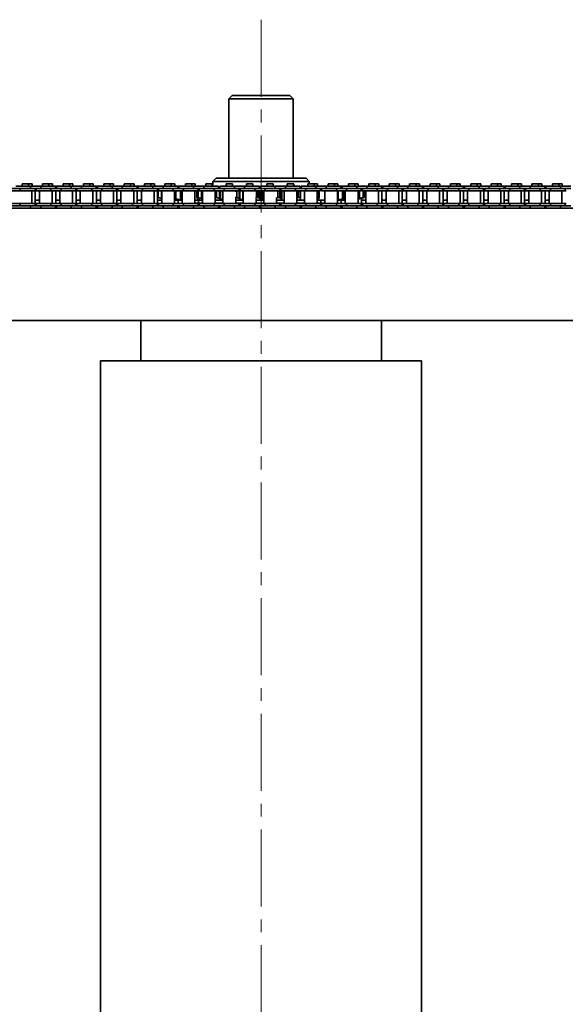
# Model space of a CAD drawing. Header units: millimetres. Extents: x -14862 to 14862, y -10512 to 10512.
# Tile 8 of 199: x -11194 to -10854, y -671 to -59. Entities that reach past the tile are written whole.
import ezdxf

# ---------------------------------------------------------------- set-up
doc = ezdxf.new("R2010")
doc.units = ezdxf.units.MM
doc.header["$LTSCALE"] = 4
doc.linetypes.add('点画线', pattern=[18, 12, -2, 2, -2])
doc.layers.add('中心线层', color=1, linetype='点画线', lineweight=18)
doc.layers.add('几何体', color=7, linetype='Continuous', lineweight=35)

msp = doc.modelspace()

# ---------------------------------------------------------------- linework, layer by layer
at = {"layer": '中心线层'}
msp.add_line((-11043.859, -58.603), (-11043.859, -2808.181), dxfattribs=at)
at = {"layer": '几何体'}
for p, q in [((-11061.859, -105.88), (-11063.86, -107.88)), ((-11063.86, -107.88), (-11063.86, -157.273)), ((-11050.346, -107.88), (-11063.86, -107.88)), ((-11061.859, -105.88), (-11049.698, -105.88)), ((-11023.859, -107.88), (-11050.346, -107.88)), ((-11049.698, -105.88), (-11025.86, -105.88)), ((-11023.859, -107.88), (-11025.86, -105.88)), ((-11023.859, -157.273), (-11023.859, -107.88)), ((-11071.859, -157.273), (-11073.86, -159.273)), ((-11073.86, -159.273), (-11073.86, -162.167)), ((-11013.859, -159.273), (-11073.86, -159.273)), ((-11071.859, -157.273), (-11015.859, -157.273)), ((-11013.859, -159.273), (-11015.859, -157.273)), ((-11013.859, -160.791), (-11013.859, -159.273)), ((-11193.821, -163.667), (-11200.17, -163.667)), ((-11193.821, -165.167), (-11200.17, -165.167)), ((-11187.469, -162.167), (-11196.646, -162.167)), ((-11193.821, -163.667), (-11193.821, -165.167)), ((-11187.469, -163.667), (-11193.821, -163.667)), ((-11187.469, -163.667), (-11193.821, -163.667)), ((-11184.645, -165.167), (-11193.821, -165.167)), ((-11192.625, -160.791), (-11192.625, -162.167)), ((-11190.645, -160.791), (-11192.625, -160.791)), ((-11188.665, -160.791), (-11190.645, -160.791)), ((-11188.665, -162.167), (-11188.665, -160.791)), ((-11186.493, -160.791), (-11188.665, -160.791)), ((-11187.469, -162.167), (-11187.469, -163.667)), ((-11181.12, -162.167), (-11187.469, -162.167)), ((-11181.12, -163.667), (-11187.469, -163.667)), ((-11186.67, -173.017), (-11186.67, -165.167)), ((-11186.493, -162.167), (-11186.493, -160.791)), ((-11184.645, -165.167), (-11184.645, -163.667)), ((-11183.945, -165.167), (-11184.645, -165.167)), ((-11184.498, -173.017), (-11184.498, -165.167)), ((-11183.945, -163.667), (-11183.945, -165.167)), ((-11174.77, -165.167), (-11183.945, -165.167)), ((-11181.921, -165.167), (-11181.921, -173.017)), ((-11181.12, -162.167), (-11181.12, -163.667)), ((-11171.945, -162.167), (-11181.12, -162.167)), ((-11174.77, -163.667), (-11181.12, -163.667)), ((-11174.77, -163.667), (-11181.12, -163.667)), ((-11179.926, -160.791), (-11179.926, -162.167)), ((-11177.946, -160.791), (-11179.926, -160.791)), ((-11175.964, -160.791), (-11177.946, -160.791)), ((-11175.964, -162.167), (-11175.964, -160.791)), ((-11173.794, -160.791), (-11175.964, -160.791)), ((-11174.77, -163.667), (-11174.77, -165.167)), ((-11168.421, -163.667), (-11174.77, -163.667)), ((-11168.421, -165.167), (-11174.77, -165.167)), ((-11173.969, -173.017), (-11173.969, -165.167)), ((-11173.794, -162.167), (-11173.794, -160.791)), ((-11171.945, -163.667), (-11171.945, -162.167)), ((-11171.245, -162.167), (-11171.945, -162.167)), ((-11171.799, -173.017), (-11171.799, -165.167)), ((-11171.245, -162.167), (-11171.245, -163.667)), ((-11162.069, -162.167), (-11171.245, -162.167)), ((-11169.22, -165.167), (-11169.22, -173.017)), ((-11168.421, -163.667), (-11168.421, -165.167)), ((-11162.069, -163.667), (-11168.421, -163.667)), ((-11162.069, -163.667), (-11168.421, -163.667)), ((-11159.244, -165.167), (-11168.421, -165.167)), ((-11167.225, -160.791), (-11167.225, -162.167)), ((-11165.245, -160.791), (-11167.225, -160.791)), ((-11163.265, -160.791), (-11165.245, -160.791)), ((-11163.265, -162.167), (-11163.265, -160.791)), ((-11161.093, -160.791), (-11163.265, -160.791)), ((-11162.069, -162.167), (-11162.069, -163.667)), ((-11155.72, -162.167), (-11162.069, -162.167)), ((-11155.72, -163.667), (-11162.069, -163.667)), ((-11161.27, -173.017), (-11161.27, -165.167)), ((-11161.093, -162.167), (-11161.093, -160.791)), ((-11159.244, -165.167), (-11159.244, -163.667)), ((-11158.544, -165.167), (-11159.244, -165.167)), ((-11159.097, -173.017), (-11159.097, -165.167)), ((-11158.544, -163.667), (-11158.544, -165.167)), ((-11149.37, -165.167), (-11158.544, -165.167)), ((-11156.521, -165.167), (-11156.521, -173.017)), ((-11155.72, -162.167), (-11155.72, -163.667)), ((-11146.545, -162.167), (-11155.72, -162.167)), ((-11149.37, -163.667), (-11155.72, -163.667)), ((-11149.37, -163.667), (-11155.72, -163.667)), ((-11154.526, -160.791), (-11154.526, -162.167)), ((-11152.546, -160.791), (-11154.526, -160.791)), ((-11150.566, -160.791), (-11152.546, -160.791)), ((-11150.566, -162.167), (-11150.566, -160.791)), ((-11148.393, -160.791), (-11150.566, -160.791)), ((-11149.37, -163.667), (-11149.37, -165.167)), ((-11143.02, -163.667), (-11149.37, -163.667)), ((-11143.02, -165.167), (-11149.37, -165.167)), ((-11148.571, -173.017), (-11148.571, -165.167)), ((-11148.393, -162.167), (-11148.393, -160.791)), ((-11146.545, -163.667), (-11146.545, -162.167)), ((-11145.845, -162.167), (-11146.545, -162.167)), ((-11146.398, -173.017), (-11146.398, -165.167)), ((-11145.845, -162.167), (-11145.845, -163.667)), ((-11136.671, -162.167), (-11145.845, -162.167)), ((-11143.82, -165.167), (-11143.82, -173.017)), ((-11143.02, -163.667), (-11143.02, -165.167)), ((-11136.671, -163.667), (-11143.02, -163.667)), ((-11136.671, -163.667), (-11143.02, -163.667)), ((-11133.844, -165.167), (-11143.02, -165.167)), ((-11141.825, -160.791), (-11141.825, -162.167)), ((-11139.845, -160.791), (-11141.825, -160.791)), ((-11137.865, -160.791), (-11139.845, -160.791)), ((-11137.865, -162.167), (-11137.865, -160.791)), ((-11135.692, -160.791), (-11137.865, -160.791)), ((-11136.671, -162.167), (-11136.671, -163.667)), ((-11130.319, -162.167), (-11136.671, -162.167)), ((-11130.319, -163.667), (-11136.671, -163.667)), ((-11135.87, -173.017), (-11135.87, -165.167)), ((-11135.692, -162.167), (-11135.692, -160.791)), ((-11133.844, -165.167), (-11133.844, -163.667)), ((-11133.144, -165.167), (-11133.844, -165.167)), ((-11133.697, -173.017), (-11133.697, -165.167)), ((-11133.144, -163.667), (-11133.144, -165.167)), ((-11123.97, -165.167), (-11133.144, -165.167)), ((-11131.12, -165.167), (-11131.12, -173.017)), ((-11130.319, -162.167), (-11130.319, -163.667)), ((-11121.145, -162.167), (-11130.319, -162.167)), ((-11123.97, -163.667), (-11130.319, -163.667)), ((-11123.97, -163.667), (-11130.319, -163.667)), ((-11129.125, -160.791), (-11129.125, -162.167)), ((-11127.146, -160.791), (-11129.125, -160.791)), ((-11125.166, -160.791), (-11127.146, -160.791)), ((-11125.166, -162.167), (-11125.166, -160.791)), ((-11122.993, -160.791), (-11125.166, -160.791)), ((-11123.97, -163.667), (-11123.97, -165.167)), ((-11117.62, -163.667), (-11123.97, -163.667)), ((-11117.62, -165.167), (-11123.97, -165.167)), ((-11123.171, -173.017), (-11123.171, -165.167)), ((-11122.993, -162.167), (-11122.993, -160.791)), ((-11121.145, -163.667), (-11121.145, -162.167)), ((-11120.445, -162.167), (-11121.145, -162.167)), ((-11120.998, -173.017), (-11120.998, -165.167)), ((-11120.445, -162.167), (-11120.445, -163.667)), ((-11111.271, -162.167), (-11120.445, -162.167)), ((-11118.419, -165.167), (-11118.419, -173.017)), ((-11117.62, -163.667), (-11117.62, -165.167)), ((-11111.271, -163.667), (-11117.62, -163.667)), ((-11111.271, -163.667), (-11117.62, -163.667)), ((-11108.444, -165.167), (-11117.62, -165.167)), ((-11116.424, -160.791), (-11116.424, -162.167)), ((-11114.445, -160.791), (-11116.424, -160.791)), ((-11112.465, -160.791), (-11114.445, -160.791)), ((-11112.465, -162.167), (-11112.465, -160.791)), ((-11110.292, -160.791), (-11112.465, -160.791)), ((-11111.271, -162.167), (-11111.271, -163.667)), ((-11104.919, -162.167), (-11111.271, -162.167)), ((-11104.919, -163.667), (-11111.271, -163.667)), ((-11110.47, -173.017), (-11110.47, -165.167)), ((-11110.292, -162.167), (-11110.292, -160.791)), ((-11108.444, -165.167), (-11108.444, -163.667)), ((-11107.744, -165.167), (-11108.444, -165.167)), ((-11108.297, -173.017), (-11108.297, -165.167)), ((-11107.975, -165.254), (-11107.664, -165.174)), ((-11107.975, -165.254), (-11107.897, -165.254)), ((-11107.975, -169.293), (-11107.975, -165.254)), ((-11107.717, -165.211), (-11107.897, -165.254)), ((-11107.897, -165.254), (-11107.897, -169.293)), ((-11107.744, -163.667), (-11107.744, -165.167)), ((-11098.57, -165.167), (-11107.744, -165.167)), ((-11105.789, -165.254), (-11105.72, -165.254)), ((-11105.789, -169.293), (-11105.789, -165.254)), ((-11105.77, -165.167), (-11105.77, -165.248)), ((-11105.72, -165.167), (-11105.72, -173.017)), ((-11104.919, -162.167), (-11104.919, -163.667)), ((-11095.745, -162.167), (-11104.919, -162.167)), ((-11098.57, -163.667), (-11104.919, -163.667)), ((-11098.503, -163.667), (-11104.919, -163.667)), ((-11103.725, -160.791), (-11103.725, -162.167)), ((-11101.745, -160.791), (-11103.725, -160.791)), ((-11099.766, -160.791), (-11101.745, -160.791)), ((-11099.766, -162.167), (-11099.766, -160.791)), ((-11097.593, -160.791), (-11099.766, -160.791)), ((-11098.57, -163.667), (-11098.57, -165.167)), ((-11092.22, -163.667), (-11098.57, -163.667)), ((-11092.22, -165.167), (-11098.57, -165.167)), ((-11097.77, -173.017), (-11097.77, -165.167)), ((-11097.593, -162.167), (-11097.593, -160.791)), ((-11097.036, -165.167), (-11097.036, -170.068)), ((-11095.745, -163.667), (-11095.745, -162.167)), ((-11095.045, -162.167), (-11095.745, -162.167)), ((-11095.045, -162.167), (-11095.045, -163.667)), ((-11085.871, -162.167), (-11095.045, -162.167)), ((-11094.139, -165.167), (-11094.139, -170.726)), ((-11093.513, -165.254), (-11093.019, -165.254)), ((-11093.513, -169.293), (-11093.513, -165.254)), ((-11093.019, -165.167), (-11093.019, -173.017)), ((-11092.22, -163.667), (-11092.22, -165.167)), ((-11085.871, -163.667), (-11092.22, -163.667)), ((-11085.871, -163.667), (-11092.22, -163.667)), ((-11083.046, -165.167), (-11092.22, -165.167)), ((-11091.024, -160.791), (-11091.024, -162.167)), ((-11089.044, -160.791), (-11091.024, -160.791)), ((-11087.065, -160.791), (-11089.044, -160.791)), ((-11087.065, -162.167), (-11087.065, -160.791)), ((-11084.892, -160.791), (-11087.065, -160.791)), ((-11085.871, -162.167), (-11085.871, -163.667)), ((-11079.519, -162.167), (-11085.871, -162.167)), ((-11079.519, -163.667), (-11085.871, -163.667)), ((-11085.069, -173.017), (-11085.069, -165.167)), ((-11084.892, -162.167), (-11084.892, -160.791)), ((-11083.957, -165.254), (-11083.057, -165.254)), ((-11083.957, -169.293), (-11083.957, -165.254)), ((-11082.346, -165.075), (-11083.057, -165.254)), ((-11083.057, -165.254), (-11083.057, -169.293)), ((-11083.046, -165.167), (-11083.046, -163.667)), ((-11083.046, -164.517), (-11082.979, -164.479)), ((-11082.979, -164.479), (-11082.216, -163.821)), ((-11082.346, -163.667), (-11082.346, -165.167)), ((-11073.17, -165.167), (-11082.346, -165.167)), ((-11081.024, -165.167), (-11081.024, -169.805)), ((-11080.32, -165.167), (-11080.32, -173.017)), ((-11079.519, -162.167), (-11079.519, -163.667)), ((-11070.345, -162.167), (-11079.519, -162.167)), ((-11073.17, -163.667), (-11079.519, -163.667)), ((-11073.17, -163.667), (-11079.519, -163.667)), ((-11078.325, -160.791), (-11078.325, -162.167)), ((-11076.345, -160.791), (-11078.325, -160.791)), ((-11074.365, -160.791), (-11076.345, -160.791)), ((-11074.365, -162.167), (-11074.365, -160.791)), ((-11073.86, -160.791), (-11074.365, -160.791)), ((-11073.17, -163.667), (-11073.17, -165.167)), ((-11066.82, -163.667), (-11073.17, -163.667)), ((-11066.82, -165.167), (-11073.17, -165.167)), ((-11072.37, -173.017), (-11072.37, -165.167)), ((-11072.37, -165.254), (-11071.623, -165.254)), ((-11071.319, -165.167), (-11071.623, -165.254)), ((-11071.623, -165.254), (-11071.623, -169.293)), ((-11070.345, -163.667), (-11070.345, -162.167)), ((-11069.847, -165.167), (-11069.847, -169.805)), ((-11069.645, -162.167), (-11069.645, -163.667)), ((-11060.47, -162.167), (-11069.645, -162.167)), ((-11069.164, -165.167), (-11069.164, -170.068)), ((-11067.619, -165.167), (-11067.619, -173.017)), ((-11066.82, -163.667), (-11066.82, -165.167)), ((-11060.47, -163.667), (-11066.82, -163.667)), ((-11060.47, -163.667), (-11066.82, -163.667)), ((-11057.646, -165.167), (-11066.82, -165.167)), ((-11065.624, -160.791), (-11065.624, -162.167)), ((-11063.644, -160.791), (-11065.624, -160.791)), ((-11061.664, -160.791), (-11063.644, -160.791)), ((-11061.664, -162.167), (-11061.664, -160.791)), ((-11060.47, -162.167), (-11060.47, -163.667)), ((-11054.121, -162.167), (-11060.47, -162.167)), ((-11054.121, -163.667), (-11060.47, -163.667)), ((-11060.085, -165.254), (-11058.973, -165.254)), ((-11058.973, -165.254), (-11058.973, -169.293)), ((-11057.537, -164.742), (-11057.674, -164.79)), ((-11057.646, -165.167), (-11057.646, -163.667)), ((-11057.043, -164.479), (-11057.537, -164.742)), ((-11057.537, -164.742), (-11057.537, -169.805)), ((-11057.043, -164.479), (-11057.043, -170.068)), ((-11056.946, -163.667), (-11056.946, -165.167)), ((-11047.769, -165.167), (-11056.946, -165.167)), ((-11055.29, -165.167), (-11055.29, -170.726)), ((-11054.92, -165.167), (-11054.92, -173.017)), ((-11054.121, -162.167), (-11054.121, -163.667)), ((-11044.945, -162.167), (-11054.121, -162.167)), ((-11047.769, -163.667), (-11054.121, -163.667)), ((-11047.769, -163.667), (-11054.121, -163.667)), ((-11052.925, -160.791), (-11052.925, -162.167)), ((-11050.945, -160.791), (-11052.925, -160.791)), ((-11048.965, -160.791), (-11050.945, -160.791)), ((-11048.965, -162.167), (-11048.965, -160.791)), ((-11047.769, -163.667), (-11047.769, -165.167)), ((-11041.42, -163.667), (-11047.769, -163.667)), ((-11041.42, -165.167), (-11047.769, -165.167)), ((-11046.81, -165.254), (-11045.666, -165.254)), ((-11046.81, -169.293), (-11046.81, -165.254)), ((-11045.666, -165.254), (-11045.666, -169.293)), ((-11044.945, -163.667), (-11044.945, -162.167)), ((-11044.626, -165.167), (-11044.626, -169.805)), ((-11044.344, -165.167), (-11044.344, -170.068)), ((-11044.245, -162.167), (-11044.245, -163.667)), ((-11035.07, -162.167), (-11044.245, -162.167)), ((-11043.114, -165.167), (-11043.114, -170.726)), ((-11042.221, -165.167), (-11042.221, -173.017)), ((-11041.42, -163.667), (-11041.42, -165.167)), ((-11035.07, -163.667), (-11041.42, -163.667)), ((-11035.07, -163.667), (-11041.42, -163.667)), ((-11032.636, -165.167), (-11041.42, -165.167)), ((-11040.226, -160.791), (-11040.226, -162.167)), ((-11038.244, -160.791), (-11040.226, -160.791)), ((-11036.264, -160.791), (-11038.244, -160.791)), ((-11036.264, -162.167), (-11036.264, -160.791)), ((-11035.07, -162.167), (-11035.07, -163.667)), ((-11028.721, -162.167), (-11035.07, -162.167)), ((-11028.721, -163.667), (-11035.07, -163.667)), ((-11033.407, -165.254), (-11032.278, -165.254)), ((-11033.407, -169.293), (-11033.407, -165.254)), ((-11031.685, -164.742), (-11032.278, -165.254)), ((-11032.278, -165.254), (-11032.278, -169.293)), ((-11032.245, -164.66), (-11032.245, -163.667)), ((-11031.626, -164.479), (-11031.685, -164.742)), ((-11031.685, -164.742), (-11031.685, -169.805)), ((-11031.626, -164.479), (-11031.626, -170.068)), ((-11031.545, -163.667), (-11031.545, -165.167)), ((-11022.369, -165.167), (-11031.545, -165.167)), ((-11030.969, -165.167), (-11030.969, -170.726)), ((-11029.52, -165.167), (-11029.52, -173.017)), ((-11028.721, -162.167), (-11028.721, -163.667)), ((-11019.544, -162.167), (-11028.721, -162.167)), ((-11022.369, -163.667), (-11028.721, -163.667)), ((-11022.369, -163.667), (-11028.721, -163.667)), ((-11027.525, -160.791), (-11027.525, -162.167)), ((-11025.545, -160.791), (-11027.525, -160.791)), ((-11023.565, -160.791), (-11025.545, -160.791)), ((-11023.565, -162.167), (-11023.565, -160.791)), ((-11022.369, -163.667), (-11022.369, -165.167)), ((-11016.02, -163.667), (-11022.369, -163.667)), ((-11016.02, -165.167), (-11022.369, -165.167)), ((-11021.57, -173.017), (-11021.57, -165.167)), ((-11020.46, -165.254), (-11020.744, -165.167)), ((-11020.46, -165.254), (-11019.396, -165.254)), ((-11020.46, -169.293), (-11020.46, -165.254)), ((-11019.544, -163.667), (-11019.544, -162.167)), ((-11019.396, -165.254), (-11019.396, -169.293)), ((-11019.224, -169.628), (-11019.224, -165.167)), ((-11018.844, -162.167), (-11018.844, -163.667)), ((-11009.67, -162.167), (-11018.844, -162.167)), ((-11016.821, -165.167), (-11016.821, -173.017)), ((-11016.02, -163.667), (-11016.02, -165.167)), ((-11009.67, -163.667), (-11016.02, -163.667)), ((-11009.67, -163.667), (-11016.02, -163.667)), ((-11006.845, -165.167), (-11016.02, -165.167)), ((-11014.826, -160.791), (-11014.826, -162.167)), ((-11012.846, -160.791), (-11014.826, -160.791)), ((-11010.864, -160.791), (-11012.846, -160.791)), ((-11010.864, -162.167), (-11010.864, -160.791)), ((-11008.694, -160.791), (-11010.864, -160.791)), ((-11009.67, -162.167), (-11009.67, -163.667)), ((-11003.32, -162.167), (-11009.67, -162.167)), ((-11003.32, -163.667), (-11009.67, -163.667)), ((-11008.871, -173.017), (-11008.871, -165.167)), ((-11008.535, -165.254), (-11008.869, -165.167)), ((-11008.694, -162.167), (-11008.694, -160.791)), ((-11008.535, -165.254), (-11007.583, -165.254)), ((-11008.535, -169.293), (-11008.535, -165.254)), ((-11007.583, -169.323), (-11007.583, -165.223)), ((-11007.583, -165.254), (-11007.583, -169.293)), ((-11006.845, -165.167), (-11006.845, -163.667)), ((-11006.145, -163.667), (-11006.145, -165.167)), ((-10996.969, -165.167), (-11006.145, -165.167)), ((-11004.12, -165.167), (-11004.12, -173.017)), ((-11003.32, -162.167), (-11003.32, -163.667)), ((-10994.144, -162.167), (-11003.32, -162.167)), ((-10996.969, -163.667), (-11003.32, -163.667)), ((-10996.969, -163.667), (-11003.32, -163.667)), ((-11002.125, -160.791), (-11002.125, -162.167)), ((-11000.145, -160.791), (-11002.125, -160.791)), ((-10998.165, -160.791), (-11000.145, -160.791)), ((-10998.165, -162.167), (-10998.165, -160.791)), ((-10995.992, -160.791), (-10998.165, -160.791)), ((-10996.969, -163.667), (-10996.969, -165.167)), ((-10990.619, -163.667), (-10996.969, -163.667)), ((-10990.619, -165.167), (-10996.969, -165.167)), ((-10996.17, -173.017), (-10996.17, -165.167)), ((-10995.992, -162.167), (-10995.992, -160.791)), ((-10995.93, -165.167), (-10995.93, -170.726)), ((-10994.144, -163.667), (-10994.144, -162.167)), ((-10993.444, -162.167), (-10994.144, -162.167)), ((-10993.444, -162.167), (-10993.444, -163.667)), ((-10984.27, -162.167), (-10993.444, -162.167)), ((-10993.059, -165.167), (-10993.059, -170.068)), ((-10992.035, -165.167), (-10992.035, -169.805)), ((-10991.421, -165.167), (-10991.421, -173.017)), ((-10990.619, -163.667), (-10990.619, -165.167)), ((-10984.27, -163.667), (-10990.619, -163.667)), ((-10984.27, -163.667), (-10990.619, -163.667)), ((-10981.445, -165.167), (-10990.619, -165.167)), ((-10989.425, -160.791), (-10989.425, -162.167)), ((-10987.446, -160.791), (-10989.425, -160.791)), ((-10985.466, -160.791), (-10987.446, -160.791)), ((-10985.466, -162.167), (-10985.466, -160.791)), ((-10983.293, -160.791), (-10985.466, -160.791)), ((-10984.27, -162.167), (-10984.27, -163.667)), ((-10977.92, -162.167), (-10984.27, -162.167)), ((-10977.92, -163.667), (-10984.27, -163.667)), ((-10983.471, -173.017), (-10983.471, -165.167)), ((-10983.471, -165.254), (-10983.358, -165.254)), ((-10983.358, -165.254), (-10983.358, -169.293)), ((-10983.293, -162.167), (-10983.293, -160.791)), ((-10982.542, -165.167), (-10982.542, -169.805)), ((-10981.445, -165.167), (-10981.445, -163.667)), ((-10980.745, -164.997), (-10981.445, -164.817)), ((-10981.445, -164.92), (-10980.2, -165.254)), ((-10980.362, -165.254), (-10981.445, -164.999)), ((-10980.745, -163.667), (-10980.745, -165.167)), ((-10971.571, -165.167), (-10980.745, -165.167)), ((-10980.362, -165.254), (-10980.2, -165.254)), ((-10980.362, -169.293), (-10980.362, -165.254)), ((-10980.2, -165.254), (-10980.2, -169.293)), ((-10979.744, -165.254), (-10980.085, -165.167)), ((-10979.744, -169.293), (-10979.744, -165.254)), ((-10978.72, -165.167), (-10978.72, -173.017)), ((-10977.92, -162.167), (-10977.92, -163.667)), ((-10968.744, -162.167), (-10977.92, -162.167)), ((-10971.571, -163.667), (-10977.92, -163.667)), ((-10971.571, -163.667), (-10977.92, -163.667)), ((-10976.724, -160.791), (-10976.724, -162.167)), ((-10974.745, -160.791), (-10976.724, -160.791)), ((-10972.765, -160.791), (-10974.745, -160.791)), ((-10972.765, -162.167), (-10972.765, -160.791)), ((-10970.592, -160.791), (-10972.765, -160.791)), ((-10971.571, -163.667), (-10971.571, -165.167)), ((-10965.219, -163.667), (-10971.571, -163.667)), ((-10965.219, -165.167), (-10971.571, -165.167)), ((-10970.77, -173.017), (-10970.77, -165.167)), ((-10970.592, -162.167), (-10970.592, -160.791)), ((-10968.744, -163.667), (-10968.744, -162.167)), ((-10968.044, -162.167), (-10968.744, -162.167)), ((-10968.597, -173.017), (-10968.597, -165.167)), ((-10968.044, -162.167), (-10968.044, -163.667)), ((-10958.87, -162.167), (-10968.044, -162.167)), ((-10966.02, -165.167), (-10966.02, -173.017)), ((-10965.219, -163.667), (-10965.219, -165.167)), ((-10958.87, -163.667), (-10965.219, -163.667)), ((-10958.87, -163.667), (-10965.219, -163.667)), ((-10956.045, -165.167), (-10965.219, -165.167)), ((-10964.025, -160.791), (-10964.025, -162.167)), ((-10962.045, -160.791), (-10964.025, -160.791)), ((-10960.066, -160.791), (-10962.045, -160.791)), ((-10960.066, -162.167), (-10960.066, -160.791)), ((-10957.893, -160.791), (-10960.066, -160.791)), ((-10958.87, -162.167), (-10958.87, -163.667)), ((-10952.52, -162.167), (-10958.87, -162.167)), ((-10952.52, -163.667), (-10958.87, -163.667)), ((-10958.071, -173.017), (-10958.071, -165.167)), ((-10957.893, -162.167), (-10957.893, -160.791)), ((-10956.045, -165.167), (-10956.045, -163.667)), ((-10955.345, -165.167), (-10956.045, -165.167)), ((-10955.898, -173.017), (-10955.898, -165.167)), ((-10955.345, -163.667), (-10955.345, -165.167)), ((-10946.171, -165.167), (-10955.345, -165.167)), ((-10953.319, -165.167), (-10953.319, -173.017)), ((-10952.52, -162.167), (-10952.52, -163.667)), ((-10943.346, -162.167), (-10952.52, -162.167)), ((-10946.171, -163.667), (-10952.52, -163.667)), ((-10946.171, -163.667), (-10952.52, -163.667)), ((-10951.324, -160.791), (-10951.324, -162.167)), ((-10949.344, -160.791), (-10951.324, -160.791)), ((-10947.365, -160.791), (-10949.344, -160.791)), ((-10947.365, -162.167), (-10947.365, -160.791)), ((-10945.192, -160.791), (-10947.365, -160.791)), ((-10946.171, -163.667), (-10946.171, -165.167)), ((-10939.819, -163.667), (-10946.171, -163.667)), ((-10939.819, -165.167), (-10946.171, -165.167)), ((-10945.37, -173.017), (-10945.37, -165.167)), ((-10945.192, -162.167), (-10945.192, -160.791)), ((-10943.346, -163.667), (-10943.346, -162.167)), ((-10942.646, -162.167), (-10943.346, -162.167)), ((-10943.197, -173.017), (-10943.197, -165.167)), ((-10942.646, -162.167), (-10942.646, -163.667)), ((-10933.47, -162.167), (-10942.646, -162.167)), ((-10940.62, -165.167), (-10940.62, -173.017)), ((-10939.819, -163.667), (-10939.819, -165.167)), ((-10933.47, -163.667), (-10939.819, -163.667)), ((-10933.47, -163.667), (-10939.819, -163.667)), ((-10930.645, -165.167), (-10939.819, -165.167)), ((-10938.625, -160.791), (-10938.625, -162.167)), ((-10936.645, -160.791), (-10938.625, -160.791)), ((-10934.665, -160.791), (-10936.645, -160.791)), ((-10934.665, -162.167), (-10934.665, -160.791)), ((-10932.493, -160.791), (-10934.665, -160.791)), ((-10933.47, -162.167), (-10933.47, -163.667)), ((-10927.12, -162.167), (-10933.47, -162.167)), ((-10927.12, -163.667), (-10933.47, -163.667)), ((-10932.67, -173.017), (-10932.67, -165.167)), ((-10932.493, -162.167), (-10932.493, -160.791)), ((-10930.645, -165.167), (-10930.645, -163.667)), ((-10929.945, -165.167), (-10930.645, -165.167)), ((-10930.498, -173.017), (-10930.498, -165.167)), ((-10929.945, -163.667), (-10929.945, -165.167)), ((-10920.77, -165.167), (-10929.945, -165.167)), ((-10927.919, -165.167), (-10927.919, -173.017)), ((-10927.12, -162.167), (-10927.12, -163.667)), ((-10917.945, -162.167), (-10927.12, -162.167)), ((-10920.77, -163.667), (-10927.12, -163.667)), ((-10920.77, -163.667), (-10927.12, -163.667)), ((-10925.924, -160.791), (-10925.924, -162.167)), ((-10923.944, -160.791), (-10925.924, -160.791)), ((-10921.964, -160.791), (-10923.944, -160.791)), ((-10921.964, -162.167), (-10921.964, -160.791)), ((-10919.792, -160.791), (-10921.964, -160.791)), ((-10920.77, -163.667), (-10920.77, -165.167)), ((-10914.42, -163.667), (-10920.77, -163.667)), ((-10914.42, -165.167), (-10920.77, -165.167)), ((-10919.969, -173.017), (-10919.969, -165.167)), ((-10919.792, -162.167), (-10919.792, -160.791)), ((-10917.945, -163.667), (-10917.945, -162.167)), ((-10917.245, -162.167), (-10917.945, -162.167)), ((-10917.798, -173.017), (-10917.798, -165.167)), ((-10917.245, -162.167), (-10917.245, -163.667)), ((-10908.07, -162.167), (-10917.245, -162.167)), ((-10915.22, -165.167), (-10915.22, -173.017)), ((-10914.42, -163.667), (-10914.42, -165.167)), ((-10908.07, -163.667), (-10914.42, -163.667)), ((-10908.07, -163.667), (-10914.42, -163.667)), ((-10905.245, -165.167), (-10914.42, -165.167)), ((-10913.225, -160.791), (-10913.225, -162.167)), ((-10911.245, -160.791), (-10913.225, -160.791)), ((-10909.265, -160.791), (-10911.245, -160.791)), ((-10909.265, -162.167), (-10909.265, -160.791)), ((-10907.093, -160.791), (-10909.265, -160.791)), ((-10908.07, -162.167), (-10908.07, -163.667)), ((-10901.72, -162.167), (-10908.07, -162.167)), ((-10901.72, -163.667), (-10908.07, -163.667)), ((-10907.27, -173.017), (-10907.27, -165.167)), ((-10907.093, -162.167), (-10907.093, -160.791)), ((-10905.245, -165.167), (-10905.245, -163.667)), ((-10904.545, -165.167), (-10905.245, -165.167)), ((-10905.098, -173.017), (-10905.098, -165.167)), ((-10904.545, -163.667), (-10904.545, -165.167)), ((-10895.37, -165.167), (-10904.545, -165.167)), ((-10902.52, -165.167), (-10902.52, -173.017)), ((-10901.72, -162.167), (-10901.72, -163.667)), ((-10892.545, -162.167), (-10901.72, -162.167)), ((-10895.37, -163.667), (-10901.72, -163.667)), ((-10895.37, -163.667), (-10901.72, -163.667)), ((-10900.525, -160.791), (-10900.525, -162.167)), ((-10898.545, -160.791), (-10900.525, -160.791)), ((-10896.565, -160.791), (-10898.545, -160.791)), ((-10896.565, -162.167), (-10896.565, -160.791)), ((-10894.393, -160.791), (-10896.565, -160.791)), ((-10895.37, -163.667), (-10895.37, -165.167)), ((-10889.02, -163.667), (-10895.37, -163.667)), ((-10889.02, -165.167), (-10895.37, -165.167)), ((-10894.57, -173.017), (-10894.57, -165.167)), ((-10894.393, -162.167), (-10894.393, -160.791)), ((-10892.545, -163.667), (-10892.545, -162.167)), ((-10891.845, -162.167), (-10892.545, -162.167)), ((-10892.398, -173.017), (-10892.398, -165.167)), ((-10891.845, -162.167), (-10891.845, -163.667)), ((-10882.67, -162.167), (-10891.845, -162.167)), ((-10889.82, -165.167), (-10889.82, -173.017)), ((-10889.02, -163.667), (-10889.02, -165.167)), ((-10882.67, -163.667), (-10889.02, -163.667)), ((-10882.67, -163.667), (-10889.02, -163.667)), ((-10879.845, -165.167), (-10889.02, -165.167)), ((-10887.825, -160.791), (-10887.825, -162.167)), ((-10885.845, -160.791), (-10887.825, -160.791)), ((-10883.865, -160.791), (-10885.845, -160.791)), ((-10883.865, -162.167), (-10883.865, -160.791)), ((-10881.693, -160.791), (-10883.865, -160.791)), ((-10882.67, -162.167), (-10882.67, -163.667)), ((-10876.32, -162.167), (-10882.67, -162.167)), ((-10876.32, -163.667), (-10882.67, -163.667)), ((-10881.87, -173.017), (-10881.87, -165.167)), ((-10881.693, -162.167), (-10881.693, -160.791)), ((-10879.845, -165.167), (-10879.845, -163.667)), ((-10879.145, -165.167), (-10879.845, -165.167)), ((-10879.698, -173.017), (-10879.698, -165.167)), ((-10879.145, -163.667), (-10879.145, -165.167)), ((-10869.97, -165.167), (-10879.145, -165.167)), ((-10877.12, -165.167), (-10877.12, -173.017)), ((-10876.32, -162.167), (-10876.32, -163.667)), ((-10867.145, -162.167), (-10876.32, -162.167)), ((-10869.97, -163.667), (-10876.32, -163.667)), ((-10869.97, -163.667), (-10876.32, -163.667)), ((-10875.125, -160.791), (-10875.125, -162.167)), ((-10873.145, -160.791), (-10875.125, -160.791)), ((-10871.165, -160.791), (-10873.145, -160.791)), ((-10871.165, -162.167), (-10871.165, -160.791)), ((-10868.993, -160.791), (-10871.165, -160.791)), ((-10869.97, -163.667), (-10869.97, -165.167)), ((-10863.62, -163.667), (-10869.97, -163.667)), ((-10863.62, -165.167), (-10869.97, -165.167)), ((-10869.17, -173.017), (-10869.17, -165.167)), ((-10868.993, -162.167), (-10868.993, -160.791)), ((-10867.145, -163.667), (-10867.145, -162.167)), ((-10866.445, -162.167), (-10867.145, -162.167)), ((-10866.998, -173.017), (-10866.998, -165.167)), ((-10866.445, -162.167), (-10866.445, -163.667)), ((-10857.27, -162.167), (-10866.445, -162.167)), ((-10864.42, -165.167), (-10864.42, -173.017)), ((-10863.62, -163.667), (-10863.62, -165.167)), ((-10857.27, -163.667), (-10863.62, -163.667)), ((-10857.27, -163.667), (-10863.62, -163.667)), ((-10854.445, -165.167), (-10863.62, -165.167)), ((-10862.425, -160.791), (-10862.425, -162.167)), ((-10860.445, -160.791), (-10862.425, -160.791)), ((-10858.465, -160.791), (-10860.445, -160.791)), ((-10858.465, -162.167), (-10858.465, -160.791)), ((-10856.293, -160.791), (-10858.465, -160.791)), ((-10857.27, -162.167), (-10857.27, -163.667)), ((-10850.92, -162.167), (-10857.27, -162.167)), ((-10850.92, -163.667), (-10857.27, -163.667)), ((-10856.47, -173.017), (-10856.47, -165.167)), ((-10856.293, -162.167), (-10856.293, -160.791)), ((-10854.445, -165.167), (-10854.445, -163.667)), ((-10853.745, -165.167), (-10854.445, -165.167)), ((-11184.498, -170.88), (-11181.921, -170.88)), ((-11171.799, -170.88), (-11169.22, -170.88)), ((-11159.097, -170.88), (-11156.521, -170.88)), ((-11146.398, -170.88), (-11143.82, -170.88)), ((-11133.697, -170.88), (-11131.12, -170.88)), ((-11120.998, -170.88), (-11118.419, -170.88)), ((-11108.297, -170.88), (-11105.72, -170.88)), ((-11105.978, -169.805), (-11107.975, -169.293)), ((-11107.975, -169.293), (-11107.897, -169.293)), ((-11107.897, -169.293), (-11105.77, -169.805)), ((-11105.72, -169.87), (-11105.978, -169.805)), ((-11105.789, -169.293), (-11105.72, -169.293)), ((-11105.77, -169.299), (-11105.77, -169.805)), ((-11105.77, -169.805), (-11105.72, -169.818)), ((-11097.77, -169.884), (-11097.036, -170.068)), ((-11096.863, -170.726), (-11097.77, -170.401)), ((-11097.77, -170.88), (-11096.517, -170.88)), ((-11097.036, -170.068), (-11094.139, -170.726)), ((-11096.517, -170.88), (-11096.863, -170.726)), ((-11096.517, -170.88), (-11093.344, -170.88)), ((-11095.598, -173.017), (-11095.598, -170.88)), ((-11093.019, -169.554), (-11093.513, -169.293)), ((-11093.513, -169.293), (-11093.019, -169.293)), ((-11093.344, -170.88), (-11093.019, -170.88)), ((-11085.069, -170.88), (-11082.197, -170.88)), ((-11083.957, -169.293), (-11083.057, -169.293)), ((-11083.441, -169.805), (-11083.957, -169.293)), ((-11082.979, -170.068), (-11083.441, -169.805)), ((-11083.057, -169.293), (-11081.024, -169.805)), ((-11082.216, -170.726), (-11082.979, -170.068)), ((-11082.897, -172.88), (-11082.897, -170.88)), ((-11082.197, -170.88), (-11082.216, -170.726)), ((-11082.197, -170.88), (-11080.32, -170.88)), ((-11081.024, -169.805), (-11080.32, -170.024)), ((-11072.37, -169.293), (-11071.623, -169.293)), ((-11072.359, -170.068), (-11072.37, -170.055)), ((-11072.37, -170.88), (-11072.346, -170.88)), ((-11072.244, -170.527), (-11072.359, -170.068)), ((-11072.346, -170.88), (-11072.197, -170.726)), ((-11072.346, -170.88), (-11067.619, -170.88)), ((-11071.623, -169.293), (-11069.847, -169.805)), ((-11069.847, -169.805), (-11069.164, -170.068)), ((-11069.164, -170.068), (-11067.619, -170.53)), ((-11060.085, -169.293), (-11058.973, -169.293)), ((-11059.669, -173.017), (-11059.669, -169.656)), ((-11059.669, -170.88), (-11054.92, -170.88)), ((-11058.973, -169.293), (-11057.537, -169.805)), ((-11057.537, -169.805), (-11057.043, -170.068)), ((-11057.043, -170.068), (-11055.29, -170.726)), ((-11047.422, -169.647), (-11046.81, -169.293)), ((-11046.97, -173.017), (-11046.97, -170.142)), ((-11046.97, -170.88), (-11042.608, -170.88)), ((-11046.81, -169.293), (-11045.666, -169.293)), ((-11045.666, -169.293), (-11044.626, -169.805)), ((-11044.626, -169.805), (-11044.344, -170.068)), ((-11044.344, -170.068), (-11043.114, -170.726)), ((-11042.608, -170.88), (-11042.221, -170.88)), ((-11034.405, -169.685), (-11033.407, -169.293)), ((-11034.269, -173.017), (-11034.269, -169.974)), ((-11034.269, -170.88), (-11030.605, -170.88)), ((-11033.407, -169.293), (-11032.278, -169.293)), ((-11032.278, -169.293), (-11031.685, -169.805)), ((-11031.685, -169.805), (-11031.626, -170.068)), ((-11031.626, -170.068), (-11030.969, -170.726)), ((-11030.605, -170.88), (-11029.52, -170.88)), ((-11021.57, -169.635), (-11020.46, -169.293)), ((-11021.57, -170.88), (-11019.182, -170.88)), ((-11020.46, -169.293), (-11019.396, -169.293)), ((-11019.274, -169.805), (-11019.441, -170.068)), ((-11019.441, -170.068), (-11019.419, -170.354)), ((-11019.396, -169.293), (-11019.316, -169.628)), ((-11019.388, -170.209), (-11019.388, -170.726)), ((-11019.182, -170.88), (-11016.821, -170.88)), ((-11008.325, -170.068), (-11008.877, -170.726)), ((-11008.871, -169.381), (-11008.535, -169.293)), ((-11008.837, -170.88), (-11004.747, -170.88)), ((-11008.535, -169.293), (-11007.583, -169.293)), ((-11007.936, -169.805), (-11008.325, -170.068)), ((-11007.583, -169.293), (-11007.936, -169.805)), ((-11006.698, -172.88), (-11006.698, -170.88)), ((-11004.747, -170.88), (-11003.948, -170.726)), ((-11004.747, -170.88), (-11004.12, -170.88)), ((-10996.17, -170.772), (-10995.93, -170.726)), ((-10996.17, -170.88), (-10993.124, -170.88)), ((-10995.93, -170.726), (-10993.059, -170.068)), ((-10993.997, -173.017), (-10993.997, -170.88)), ((-10993.124, -170.88), (-10991.421, -170.88)), ((-10993.059, -170.068), (-10992.035, -169.805)), ((-10991.421, -170.168), (-10992.834, -170.726)), ((-10992.035, -169.805), (-10991.421, -169.666)), ((-10983.471, -169.293), (-10983.358, -169.293)), ((-10983.471, -170.03), (-10982.542, -169.805)), ((-10983.122, -170.068), (-10983.471, -170.16)), ((-10983.471, -170.243), (-10982.78, -170.068)), ((-10982.109, -169.805), (-10983.122, -170.068)), ((-10982.78, -170.068), (-10981.741, -169.805)), ((-10982.78, -169.979), (-10982.78, -170.068)), ((-10982.542, -169.805), (-10980.362, -169.293)), ((-10980.2, -169.293), (-10982.109, -169.805)), ((-10981.741, -169.805), (-10979.744, -169.293)), ((-10981.298, -173.017), (-10981.298, -169.692)), ((-10981.298, -170.88), (-10978.72, -170.88)), ((-10980.362, -169.293), (-10980.2, -169.293)), ((-10968.597, -170.88), (-10966.02, -170.88)), ((-10955.898, -170.88), (-10953.319, -170.88)), ((-10943.197, -170.88), (-10940.62, -170.88)), ((-10930.498, -170.88), (-10927.919, -170.88)), ((-10917.798, -170.88), (-10915.22, -170.88)), ((-10905.098, -170.88), (-10902.52, -170.88)), ((-10892.398, -170.88), (-10889.82, -170.88)), ((-10879.698, -170.88), (-10877.12, -170.88)), ((-10866.998, -170.88), (-10864.42, -170.88)), ((-7558.86, -175.88), (-11533.859, -175.88)), ((-11193.821, -173.017), (-11200.17, -173.017)), ((-11193.821, -174.517), (-11200.17, -174.517)), ((-11193.821, -174.517), (-11193.821, -173.017)), ((-11184.645, -173.017), (-11193.821, -173.017)), ((-11187.469, -174.517), (-11193.821, -174.517)), ((-11187.469, -174.517), (-11193.821, -174.517)), ((-11181.12, -174.517), (-11187.469, -174.517)), ((-11187.469, -175.88), (-11187.469, -174.517)), ((-11184.645, -174.517), (-11184.645, -173.017)), ((-11183.945, -173.017), (-11184.645, -173.017)), ((-11183.945, -173.017), (-11183.945, -174.517)), ((-11174.77, -173.017), (-11183.945, -173.017)), ((-11174.77, -174.517), (-11181.12, -174.517)), ((-11174.77, -174.517), (-11181.12, -174.517)), ((-11181.12, -175.88), (-11181.12, -174.517)), ((-11174.77, -174.517), (-11174.77, -173.017)), ((-11168.421, -173.017), (-11174.77, -173.017)), ((-11168.421, -174.517), (-11174.77, -174.517)), ((-11171.945, -175.88), (-11171.945, -174.517)), ((-11171.245, -174.517), (-11171.245, -175.88)), ((-11168.421, -174.517), (-11168.421, -173.017)), ((-11159.244, -173.017), (-11168.421, -173.017)), ((-11162.069, -174.517), (-11168.421, -174.517)), ((-11162.069, -174.517), (-11168.421, -174.517)), ((-11155.72, -174.517), (-11162.069, -174.517)), ((-11162.069, -175.88), (-11162.069, -174.517)), ((-11159.244, -174.517), (-11159.244, -173.017)), ((-11158.544, -173.017), (-11159.244, -173.017)), ((-11158.544, -173.017), (-11158.544, -174.517)), ((-11149.37, -173.017), (-11158.544, -173.017)), ((-11149.37, -174.517), (-11155.72, -174.517)), ((-11149.37, -174.517), (-11155.72, -174.517)), ((-11155.72, -175.88), (-11155.72, -174.517)), ((-11149.37, -174.517), (-11149.37, -173.017)), ((-11143.02, -173.017), (-11149.37, -173.017)), ((-11143.02, -174.517), (-11149.37, -174.517)), ((-11146.545, -175.88), (-11146.545, -174.517)), ((-11145.845, -174.517), (-11145.845, -175.88)), ((-11143.02, -174.517), (-11143.02, -173.017)), ((-11133.844, -173.017), (-11143.02, -173.017)), ((-11136.671, -174.517), (-11143.02, -174.517)), ((-11136.671, -174.517), (-11143.02, -174.517)), ((-11130.319, -174.517), (-11136.671, -174.517)), ((-11136.671, -175.88), (-11136.671, -174.517)), ((-11133.844, -174.517), (-11133.844, -173.017)), ((-11133.144, -173.017), (-11133.844, -173.017)), ((-11133.144, -173.017), (-11133.144, -174.517)), ((-11123.97, -173.017), (-11133.144, -173.017)), ((-11123.97, -174.517), (-11130.319, -174.517)), ((-11123.97, -174.517), (-11130.319, -174.517)), ((-11130.319, -175.88), (-11130.319, -174.517)), ((-11123.97, -174.517), (-11123.97, -173.017)), ((-11117.62, -173.017), (-11123.97, -173.017)), ((-11117.62, -174.517), (-11123.97, -174.517)), ((-11121.145, -175.88), (-11121.145, -174.517)), ((-11120.445, -174.517), (-11120.445, -175.88)), ((-11117.62, -174.517), (-11117.62, -173.017)), ((-11108.444, -173.017), (-11117.62, -173.017)), ((-11111.271, -174.517), (-11117.62, -174.517)), ((-11111.271, -174.517), (-11117.62, -174.517)), ((-11104.919, -174.517), (-11111.271, -174.517)), ((-11111.271, -175.88), (-11111.271, -174.517)), ((-11108.444, -174.517), (-11108.444, -173.017)), ((-11107.744, -173.017), (-11108.444, -173.017)), ((-11107.744, -173.017), (-11107.744, -174.517)), ((-11098.57, -173.017), (-11107.744, -173.017)), ((-11098.57, -174.517), (-11104.919, -174.517)), ((-11098.57, -174.517), (-11104.919, -174.517)), ((-11104.919, -175.88), (-11104.919, -174.517)), ((-11098.57, -174.517), (-11098.57, -173.017)), ((-11092.22, -173.017), (-11098.57, -173.017)), ((-11092.22, -174.517), (-11098.57, -174.517)), ((-11095.745, -175.88), (-11095.745, -174.517)), ((-11095.045, -174.517), (-11095.045, -175.88)), ((-11092.22, -174.517), (-11092.22, -173.017)), ((-11083.046, -173.017), (-11092.22, -173.017)), ((-11085.871, -174.517), (-11092.22, -174.517)), ((-11085.871, -174.517), (-11092.22, -174.517)), ((-11079.519, -174.517), (-11085.871, -174.517)), ((-11085.871, -175.88), (-11085.871, -174.517)), ((-11085.069, -172.88), (-11080.32, -172.88)), ((-11083.046, -174.517), (-11083.046, -173.017)), ((-11082.346, -173.017), (-11082.346, -174.517)), ((-11073.17, -173.017), (-11082.346, -173.017)), ((-11073.17, -174.517), (-11079.519, -174.517)), ((-11073.17, -174.517), (-11079.519, -174.517)), ((-11079.519, -175.88), (-11079.519, -174.517)), ((-11073.17, -174.517), (-11073.17, -173.017)), ((-11066.82, -173.017), (-11073.17, -173.017)), ((-11066.82, -174.517), (-11073.17, -174.517)), ((-11072.37, -172.88), (-11067.619, -172.88)), ((-11070.345, -175.88), (-11070.345, -174.517)), ((-11069.645, -174.517), (-11069.645, -175.88)), ((-11066.82, -174.517), (-11066.82, -173.017)), ((-11057.646, -173.017), (-11066.82, -173.017)), ((-11060.47, -174.517), (-11066.82, -174.517)), ((-11060.47, -174.517), (-11066.82, -174.517)), ((-11054.121, -174.517), (-11060.47, -174.517)), ((-11060.47, -175.88), (-11060.47, -174.517)), ((-11059.669, -172.88), (-11054.92, -172.88)), ((-11057.646, -174.517), (-11057.646, -173.017)), ((-11056.946, -173.017), (-11056.946, -174.517)), ((-11047.769, -173.017), (-11056.946, -173.017)), ((-11047.769, -174.517), (-11054.121, -174.517)), ((-11047.769, -174.517), (-11054.121, -174.517)), ((-11054.121, -175.88), (-11054.121, -174.517)), ((-11047.769, -174.517), (-11047.769, -173.017)), ((-11041.42, -173.017), (-11047.769, -173.017)), ((-11041.42, -174.517), (-11047.769, -174.517)), ((-11046.97, -172.88), (-11043.859, -172.88)), ((-11044.945, -175.88), (-11044.945, -174.517)), ((-11044.245, -174.517), (-11044.245, -175.88)), ((-11043.859, -172.88), (-11042.221, -172.88)), ((-11041.42, -174.517), (-11041.42, -173.017)), ((-11032.245, -173.017), (-11041.42, -173.017)), ((-11035.07, -174.517), (-11041.42, -174.517)), ((-11035.07, -174.517), (-11041.42, -174.517)), ((-11028.721, -174.517), (-11035.07, -174.517)), ((-11035.07, -175.88), (-11035.07, -174.517)), ((-11034.269, -172.88), (-11029.52, -172.88)), ((-11032.245, -174.517), (-11032.245, -173.017)), ((-11031.545, -173.017), (-11031.545, -174.517)), ((-11022.369, -173.017), (-11031.545, -173.017)), ((-11022.369, -174.517), (-11028.721, -174.517)), ((-11022.369, -174.517), (-11028.721, -174.517)), ((-11028.721, -175.88), (-11028.721, -174.517)), ((-11022.369, -174.517), (-11022.369, -173.017)), ((-11016.02, -173.017), (-11022.369, -173.017)), ((-11016.02, -174.517), (-11022.369, -174.517)), ((-11021.57, -172.88), (-11016.821, -172.88)), ((-11019.544, -175.88), (-11019.544, -174.517)), ((-11018.844, -174.517), (-11018.844, -175.88)), ((-11016.02, -174.517), (-11016.02, -173.017)), ((-11006.845, -173.017), (-11016.02, -173.017)), ((-11009.67, -174.517), (-11016.02, -174.517)), ((-11009.67, -174.517), (-11016.02, -174.517)), ((-11003.32, -174.517), (-11009.67, -174.517)), ((-11009.67, -175.88), (-11009.67, -174.517)), ((-11008.871, -172.88), (-11004.12, -172.88)), ((-11006.845, -174.517), (-11006.845, -173.017)), ((-11006.145, -173.017), (-11006.145, -174.517)), ((-10996.969, -173.017), (-11006.145, -173.017)), ((-10996.969, -174.517), (-11003.32, -174.517)), ((-10996.969, -174.517), (-11003.32, -174.517)), ((-11003.32, -175.88), (-11003.32, -174.517)), ((-10996.969, -174.517), (-10996.969, -173.017)), ((-10990.619, -173.017), (-10996.969, -173.017)), ((-10990.619, -174.517), (-10996.969, -174.517)), ((-10994.144, -175.88), (-10994.144, -174.517)), ((-10993.86, -175.88), (-10994.144, -175.594)), ((-10993.444, -174.517), (-10993.444, -175.88)), ((-10990.619, -174.517), (-10990.619, -173.017)), ((-10981.445, -173.017), (-10990.619, -173.017)), ((-10984.27, -174.517), (-10990.619, -174.517)), ((-10984.27, -174.517), (-10990.619, -174.517)), ((-10977.92, -174.517), (-10984.27, -174.517)), ((-10984.27, -175.88), (-10984.27, -174.517)), ((-10981.445, -174.517), (-10981.445, -173.017)), ((-10980.745, -173.017), (-10981.445, -173.017)), ((-10980.745, -173.017), (-10980.745, -174.517)), ((-10971.571, -173.017), (-10980.745, -173.017)), ((-10971.571, -174.517), (-10977.92, -174.517)), ((-10971.571, -174.517), (-10977.92, -174.517)), ((-10977.92, -175.88), (-10977.92, -174.517)), ((-10971.571, -174.517), (-10971.571, -173.017)), ((-10965.219, -173.017), (-10971.571, -173.017)), ((-10965.219, -174.517), (-10971.571, -174.517)), ((-10968.744, -175.88), (-10968.744, -174.517)), ((-10968.044, -174.517), (-10968.044, -175.88)), ((-10965.219, -174.517), (-10965.219, -173.017)), ((-10956.045, -173.017), (-10965.219, -173.017)), ((-10958.87, -174.517), (-10965.219, -174.517)), ((-10958.87, -174.517), (-10965.219, -174.517)), ((-10952.52, -174.517), (-10958.87, -174.517)), ((-10958.87, -175.88), (-10958.87, -174.517)), ((-10956.045, -174.517), (-10956.045, -173.017)), ((-10955.345, -173.017), (-10956.045, -173.017)), ((-10955.345, -173.017), (-10955.345, -174.517)), ((-10946.171, -173.017), (-10955.345, -173.017)), ((-10946.171, -174.517), (-10952.52, -174.517)), ((-10946.171, -174.517), (-10952.52, -174.517)), ((-10952.52, -175.88), (-10952.52, -174.517)), ((-10946.171, -174.517), (-10946.171, -173.017)), ((-10939.819, -173.017), (-10946.171, -173.017)), ((-10939.819, -174.517), (-10946.171, -174.517)), ((-10943.346, -175.88), (-10943.346, -174.517)), ((-10942.646, -174.517), (-10942.646, -175.88)), ((-10939.819, -174.517), (-10939.819, -173.017)), ((-10930.645, -173.017), (-10939.819, -173.017)), ((-10933.47, -174.517), (-10939.819, -174.517)), ((-10933.47, -174.517), (-10939.819, -174.517)), ((-10927.12, -174.517), (-10933.47, -174.517)), ((-10933.47, -175.88), (-10933.47, -174.517)), ((-10930.645, -174.517), (-10930.645, -173.017)), ((-10929.945, -173.017), (-10930.645, -173.017)), ((-10929.945, -173.017), (-10929.945, -174.517)), ((-10920.77, -173.017), (-10929.945, -173.017)), ((-10920.77, -174.517), (-10927.12, -174.517)), ((-10920.77, -174.517), (-10927.12, -174.517)), ((-10927.12, -175.88), (-10927.12, -174.517)), ((-10920.77, -174.517), (-10920.77, -173.017)), ((-10914.42, -173.017), (-10920.77, -173.017)), ((-10914.42, -174.517), (-10920.77, -174.517)), ((-10917.945, -175.88), (-10917.945, -174.517)), ((-10917.245, -174.517), (-10917.245, -175.88)), ((-10914.42, -174.517), (-10914.42, -173.017)), ((-10905.245, -173.017), (-10914.42, -173.017)), ((-10908.07, -174.517), (-10914.42, -174.517)), ((-10908.07, -174.517), (-10914.42, -174.517)), ((-10901.72, -174.517), (-10908.07, -174.517)), ((-10908.07, -175.88), (-10908.07, -174.517)), ((-10905.245, -174.517), (-10905.245, -173.017)), ((-10904.545, -173.017), (-10905.245, -173.017)), ((-10904.545, -173.017), (-10904.545, -174.517)), ((-10895.37, -173.017), (-10904.545, -173.017)), ((-10895.37, -174.517), (-10901.72, -174.517)), ((-10895.37, -174.517), (-10901.72, -174.517)), ((-10901.72, -175.88), (-10901.72, -174.517)), ((-10895.37, -174.517), (-10895.37, -173.017)), ((-10889.02, -173.017), (-10895.37, -173.017)), ((-10889.02, -174.517), (-10895.37, -174.517)), ((-10892.545, -175.88), (-10892.545, -174.517)), ((-10891.845, -174.517), (-10891.845, -175.88)), ((-10889.02, -174.517), (-10889.02, -173.017)), ((-10879.845, -173.017), (-10889.02, -173.017)), ((-10882.67, -174.517), (-10889.02, -174.517)), ((-10882.67, -174.517), (-10889.02, -174.517)), ((-10876.32, -174.517), (-10882.67, -174.517)), ((-10882.67, -175.88), (-10882.67, -174.517)), ((-10879.845, -174.517), (-10879.845, -173.017)), ((-10879.145, -173.017), (-10879.845, -173.017)), ((-10879.145, -173.017), (-10879.145, -174.517)), ((-10869.97, -173.017), (-10879.145, -173.017)), ((-10869.97, -174.517), (-10876.32, -174.517)), ((-10869.97, -174.517), (-10876.32, -174.517)), ((-10876.32, -175.88), (-10876.32, -174.517)), ((-10869.97, -174.517), (-10869.97, -173.017)), ((-10863.62, -173.017), (-10869.97, -173.017)), ((-10863.62, -174.517), (-10869.97, -174.517)), ((-10867.145, -175.88), (-10867.145, -174.517)), ((-10866.445, -174.517), (-10866.445, -175.88)), ((-10863.62, -174.517), (-10863.62, -173.017)), ((-10854.445, -173.017), (-10863.62, -173.017)), ((-10857.27, -174.517), (-10863.62, -174.517)), ((-10857.27, -174.517), (-10863.62, -174.517)), ((-10850.92, -174.517), (-10857.27, -174.517)), ((-10857.27, -175.88), (-10857.27, -174.517)), ((-10854.445, -174.517), (-10854.445, -173.017)), ((-10853.745, -173.017), (-10854.445, -173.017)), ((-7558.86, -245.88), (-11533.859, -245.88)), ((-11118.86, -245.88), (-11118.86, -270.88)), ((-10968.859, -270.88), (-10968.859, -245.88)), ((-11143.86, -270.88), (-11143.86, -2670.88)), ((-10943.859, -270.88), (-11143.86, -270.88)), ((-10943.859, -2670.88), (-10943.859, -270.88))]:
    msp.add_line(p, q, dxfattribs=at)
for points, knots in [([(-11094.139, -170.726), (-11094.127, -170.728), (-11093.863, -170.786), (-11093.597, -170.834), (-11093.344, -170.88)], [0, 0, 0, 0, 0.03708506, 0.81026588, 0.81026588, 0.81026588, 0.81026588]), ([(-11055.29, -170.726), (-11055.281, -170.728), (-11055.159, -170.764), (-11055.035, -170.792), (-11054.92, -170.818)], [0, 0, 0, 0, 0.02784108, 0.3814268, 0.3814268, 0.3814268, 0.3814268]), ([(-11043.114, -170.726), (-11043.107, -170.728), (-11042.942, -170.79), (-11042.771, -170.836), (-11042.608, -170.88)], [0, 0, 0, 0, 0.02241336, 0.52871409, 0.52871409, 0.52871409, 0.52871409]), ([(-11030.969, -170.726), (-11030.965, -170.728), (-11030.851, -170.796), (-11030.726, -170.839), (-11030.605, -170.88)], [0, 0, 0, 0, 0.01551516, 0.39630698, 0.39630698, 0.39630698, 0.39630698]), ([(-11019.388, -170.726), (-11019.386, -170.728), (-11019.336, -170.798), (-11019.257, -170.84), (-11019.182, -170.88)], [0, 0, 0, 0, 0.00978511, 0.25943892, 0.25943892, 0.25943892, 0.25943892]), ([(-10992.834, -170.726), (-10992.839, -170.728), (-10992.936, -170.778), (-10993.033, -170.831), (-10993.124, -170.88)], [0, 0, 0, 0, 0.017168, 0.32851845, 0.32851845, 0.32851845, 0.32851845])]:
    msp.add_open_spline(points, degree=3, knots=knots, dxfattribs=at)

doc.saveas('drawing.dxf')
